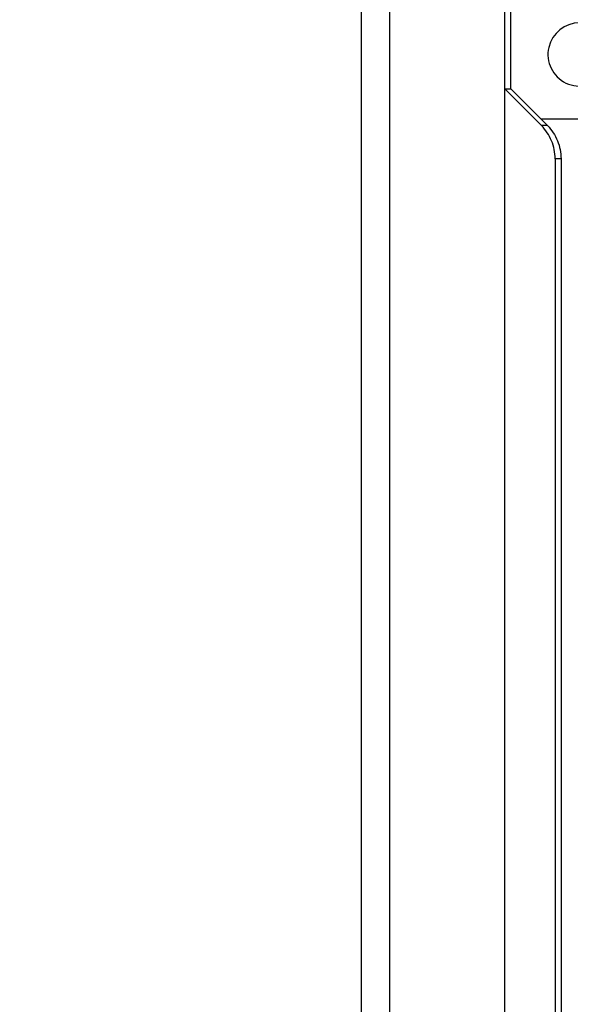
# Model space of a CAD drawing. Header units: millimetres. Extents: x 5740 to 7888, y -1457 to 417.
# Tile 46 of 120: x 5928 to 5976, y 74 to 160. Entities that reach past the tile are written whole.
import ezdxf

# ---------------------------------------------------------------- set-up
doc = ezdxf.new("R2010")
doc.units = ezdxf.units.MM
doc.header["$LTSCALE"] = 23.1
doc.header["$PDMODE"] = 3
doc.header["$PDSIZE"] = 0.31
doc.layers.get('0').update_dxf_attribs({"linetype": 'CONTINUOUS'})
doc.layers.get('Defpoints').update_dxf_attribs({"linetype": 'CONTINUOUS'})
doc.styles.get("Standard").update_dxf_attribs({"font": 'arial.ttf'})
doc.dimstyles.new('DIMSTYLE_2$3', dxfattribs={"dimtxt": 2.5, "dimasz": 3, "dimexe": 0.18, "dimexo": 0.0625, "dimgap": 0.09, "dimtad": 1, "dimdec": 0, "dimdsep": 46, "dimtxsty": 'Standard', "dimblk": '_FILLED', "dimcen": 0.09, "dimadec": 0, "dimazin": 0, "dimtp": 0.01, "dimtm": 0.01, "dimtfac": 1, "dimtdec": 0, "dimtofl": 0, "dimtmove": 0, "dimatfit": 3, "dimldrblk": '_FILLED', "dimfxl": 0, "dimtolj": 1, "dimarcsym": 0})

# ---------------------------------------------------------------- blocks, each defined once
blk = doc.blocks.new('_FILLED')
at = {"color": 0, "linetype": 'ByBlock'}
blk.add_solid([(0, 0), (-1, 0.2), (-1, -0.2)], dxfattribs=at)
blk = doc.blocks.new('*D478')
at = {"color": 0, "linetype": 'Continuous', "lineweight": -2}
for p, q in [((5875.544, 86.172), (5981.694, 42.002)), ((5988.624, 39.025), (5989.074, 39.025)), ((5988.849, 38.8), (5988.849, 39.25))]:
    blk.add_line(p, q, dxfattribs=at)
at = {"layer": 'Defpoints', "color": 0, "linetype": 'Continuous'}
for p in [(5986.311, 40.081), (5991.388, 37.968)]:
    blk.add_point(p, dxfattribs=at)
at = {"color": 0, "linetype": 'Continuous', "lineweight": -2, "xscale": 5, "yscale": 5, "zscale": 5, "rotation": 337.4074015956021}
blk.add_blockref('_FILLED', (5986.311, 40.081), dxfattribs=at)
at = {"color": 0, "linetype": 'Continuous', "insert": (5876.699, 85.692), "char_height": 7.5, "attachment_point": 4, "rotation": 337.4074}
blk.add_mtext('\\A1;{\\fISOCPEUR|b0|i0|c0|p34;%%C}5.5(0.22)\\PEXTENSION USE', dxfattribs=at)

msp = doc.modelspace()

# ---------------------------------------------------------------- linework, layer by layer
at = {"color": 0}
for p, q in [((5970.349, -1.875), (5970.349, 173.125)), ((5960.349, -0.375), (5960.349, 171.625)), ((5957.849, 171.125), (5957.849, 0.125)), ((5970.867, 153.725), (5970.867, 166.125)), ((5973.539, 150.535), (5970.349, 153.725)), ((5970.349, 153.725), (5970.867, 153.725)), ((5974.057, 150.535), (5970.867, 153.725)), ((5973.467, 151.125), (5978.349, 151.125)), ((5974.057, 150.535), (5973.539, 150.535)), ((5974.719, 147.658), (5974.719, 23.592)), ((5975.236, 147.658), (5974.719, 147.658)), ((5975.236, 147.658), (5975.236, 23.592))]:
    msp.add_line(p, q, dxfattribs=at)
msp.add_arc((5976.849, 156.725), 2.75, 90, 321.75083, dxfattribs=at)
for points, knots in [([(5974.719, 147.658), (5974.719, 148.189), (5974.512, 149.256), (5973.911, 150.163), (5973.539, 150.535)], [0, 0, 0, 0, 0.502382, 1, 1, 1, 1]), ([(5974.057, 150.535), (5974.429, 150.163), (5975.03, 149.256), (5975.236, 148.189), (5975.236, 147.658)], [0, 0, 0, 0, 0.497618, 1, 1, 1, 1])]:
    msp.add_open_spline(points, degree=3, knots=knots, dxfattribs=at)

# ---------------------------------------------------------------- dimensions: what is measured, and where the dimension line sits
at = {"color": 0, "linetype": 'Continuous'}
dim = msp.add_diameter_dim_2p(p1=(5991.388, 37.968), p2=(5986.311, 40.081), text='{\\fISOCPEUR|b0|i0|c0|p34;%%C}5.5(0.22)\\XEXTENSION USE', dimstyle='DIMSTYLE_2$3', override={"dimscale": 2.5, "dimtxt": 3, "dimasz": 2, "dimexe": 1, "dimexo": 0.4, "dimgap": 0.5, "dimtad": 3, "dimdec": 2}, dxfattribs=at)
dim.commit()
dim.dimension.update_dxf_attribs({"geometry": '*D478', "text_midpoint": (5915.296, 69.631), "dimtype": 163})

doc.saveas('drawing.dxf')
